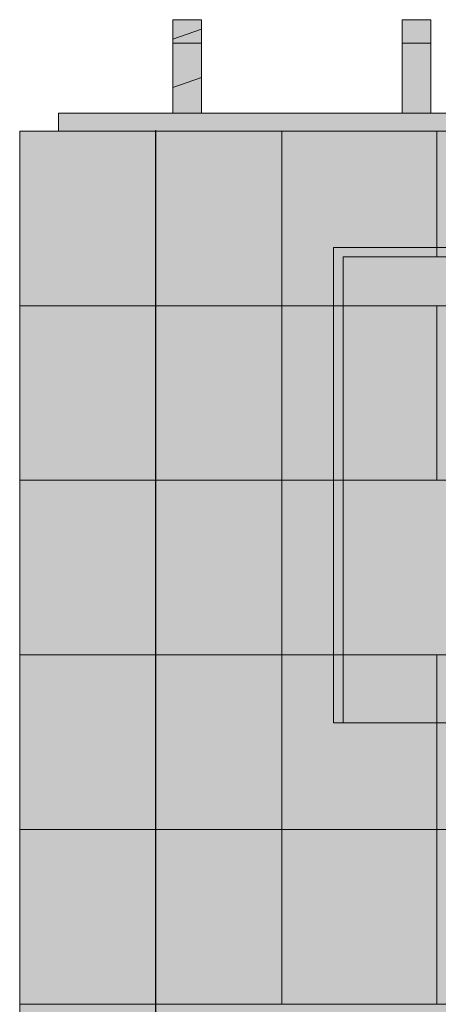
# Model space of a CAD drawing. Header units: millimetres. Extents: x 17 to 413, y 4 to 292.
# Tile 4 of 38: x 124 to 135, y 110 to 136. Entities that reach past the tile are written whole.
import ezdxf

# ---------------------------------------------------------------- set-up
doc = ezdxf.new("R2010")
doc.units = ezdxf.units.MM
for name, color, linetype in [('FILL-C_CFBB93', 7, 'Continuous'), ('FILL-C_D9C49A', 7, 'Continuous'), ('FILL-EPS', 7, 'Continuous'), ('FILL-LIGHT', 7, 'Continuous'), ('FILL-TIMBER', 7, 'Continuous'), ('LINE-C_2E8C94', 7, 'Continuous'), ('LINE-C_337880', 7, 'Continuous'), ('LINE-STEEL_GREY', 7, 'Continuous'), ('LINE-TIMBER_DK', 7, 'Continuous')]:
    doc.layers.add(name, color=color, linetype=linetype)

msp = doc.modelspace()

# ---------------------------------------------------------------- hatches: boundary and pattern name
at = {"layer": 'FILL-C_CFBB93', "true_color": 0xcfbb93}
h = msp.add_hatch(color=253, dxfattribs=at)
h.dxf.hatch_style = 1
h.paths.add_polyline_path([(127.767, 134.244), (127.767, 135.509), (128.517, 135.768), (128.517, 134.502)])
h = msp.add_hatch(color=253, dxfattribs=at)
h.dxf.hatch_style = 1
h.paths.add_polyline_path([(127.767, 135.509), (128.517, 135.768), (128.517, 134.502), (127.767, 134.244)])
at = {"layer": 'FILL-C_D9C49A', "true_color": 0xd9c49a}
h = msp.add_hatch(color=9, dxfattribs=at)
h.dxf.hatch_style = 1
h.paths.add_polyline_path([(127.767, 135.397), (127.767, 136.016), (128.517, 136.016), (128.517, 135.397)])
h = msp.add_hatch(color=9, dxfattribs=at)
h.dxf.hatch_style = 1
h.paths.add_polyline_path([(127.767, 136.016), (128.517, 136.016), (128.517, 135.397), (127.767, 135.397)])
h = msp.add_hatch(color=9, dxfattribs=at)
h.dxf.hatch_style = 1
h.paths.add_polyline_path([(133.767, 135.397), (133.767, 136.016), (134.517, 136.016), (134.517, 135.397)])
h = msp.add_hatch(color=9, dxfattribs=at)
h.dxf.hatch_style = 1
h.paths.add_polyline_path([(133.767, 136.016), (134.517, 136.016), (134.517, 135.397), (133.767, 135.397)])
at = {"layer": 'FILL-EPS', "true_color": 0xccffff}
h = msp.add_hatch(color=7, dxfattribs=at)
h.dxf.hatch_style = 1
h.paths.add_polyline_path([(123.755, 110.238), (123.755, 133.098), (127.311, 133.098), (127.313, 133.114), (127.314, 133.114), (127.314, 110.238), (127.311, 110.238), (123.755, 110.238)])
h = msp.add_hatch(color=7, dxfattribs=at)
h.dxf.hatch_style = 1
h.paths.add_polyline_path([(123.755, 133.098), (127.314, 133.098), (127.314, 110.238), (123.755, 110.238)])
h = msp.add_hatch(color=7, dxfattribs=at)
h.dxf.hatch_style = 1
h.paths.add_polyline_path([(123.755, 133.098), (127.311, 133.098), (127.311, 110.238), (123.755, 110.238)])
h = msp.add_hatch(color=7, dxfattribs=at)
h.dxf.hatch_style = 1
h.paths.add_polyline_path([(123.755, 110.238), (123.755, 133.098), (127.311, 133.098), (127.311, 110.238), (123.755, 110.238)])
h = msp.add_hatch(color=7, dxfattribs=at)
h.dxf.hatch_style = 1
h.paths.add_polyline_path([(123.755, 133.098), (127.311, 133.098), (127.314, 133.098), (127.314, 110.238), (127.314, 110.238), (127.314, 110.222), (127.313, 110.222), (127.311, 110.238), (123.755, 110.238)])
h = msp.add_hatch(color=7, dxfattribs=at)
h.dxf.hatch_style = 1
h.paths.add_polyline_path([(123.755, 110.238), (123.755, 133.098), (127.314, 133.098), (127.314, 110.238)])
h = msp.add_hatch(color=7, dxfattribs=at)
h.dxf.hatch_style = 1
h.paths.add_polyline_path([(127.298, 133.099), (127.298, 133.099), (127.298, 133.099), (127.298, 133.099), (127.298, 133.099), (127.298, 133.099), (127.298, 133.1), (127.314, 133.098)])
h = msp.add_hatch(color=7, dxfattribs=at)
h.dxf.hatch_style = 1
h.paths.add_polyline_path([(127.298, 133.099), (127.298, 133.099), (127.298, 133.099), (127.298, 133.099), (127.298, 133.099), (127.298, 133.099), (127.298, 133.099), (127.298, 133.099), (127.298, 133.099), (127.298, 133.1), (127.314, 133.098)])
h = msp.add_hatch(color=7, dxfattribs=at)
h.dxf.hatch_style = 1
h.paths.add_polyline_path([(127.314, 133.098), (198.686, 133.098), (198.686, 110.238), (127.314, 110.238)])
h.paths.add_polyline_path([(183.12, 129.805), (183.12, 119.132), (190.125, 119.132), (190.125, 129.805)], flags=0)
h.paths.add_polyline_path([(159.22, 129.805), (159.22, 117.608), (169.025, 117.608), (169.025, 129.805)], flags=0)
h.paths.add_polyline_path([(142.025, 129.805), (132.22, 129.805), (132.22, 117.608), (142.025, 117.608)], flags=0)
h = msp.add_hatch(color=7, dxfattribs=at)
h.dxf.hatch_style = 1
h.paths.add_polyline_path([(127.314, 110.238), (127.314, 133.098), (198.686, 133.098), (198.686, 110.238)])
h.paths.add_polyline_path([(190.375, 119.132), (190.375, 130.055), (182.87, 130.055), (182.87, 119.132)], flags=0)
h.paths.add_polyline_path([(158.97, 117.608), (169.275, 117.608), (169.275, 130.055), (158.97, 130.055)], flags=0)
h.paths.add_polyline_path([(142.275, 130.055), (131.97, 130.055), (131.97, 117.608), (142.275, 117.608)], flags=0)
h = msp.add_hatch(color=7, dxfattribs=at)
h.dxf.hatch_style = 1
h.paths.add_polyline_path([(127.314, 133.098), (198.686, 133.098), (198.686, 110.238), (127.314, 110.238)])
h.paths.add_polyline_path([(180.08, 130.055), (180.08, 117.608), (190.385, 117.608), (190.385, 130.055)], flags=0)
h.paths.add_polyline_path([(163.75, 130.055), (163.75, 117.608), (171.255, 117.608), (171.255, 130.055)], flags=0)
h.paths.add_polyline_path([(135.625, 130.055), (135.625, 117.608), (154.38, 117.608), (154.38, 130.055)], flags=0)
h = msp.add_hatch(color=7, dxfattribs=at)
h.dxf.hatch_style = 1
h.paths.add_polyline_path([(127.314, 133.098), (198.686, 133.098), (198.686, 110.238), (127.314, 110.238)])
h.paths.add_polyline_path([(190.135, 117.608), (190.135, 129.805), (180.33, 129.805), (180.33, 117.608)], flags=0)
h.paths.add_polyline_path([(164, 117.608), (171.005, 117.608), (171.005, 129.805), (164, 129.805)], flags=0)
h.paths.add_polyline_path([(154.13, 129.805), (135.875, 129.805), (135.875, 117.608), (154.13, 117.608)], flags=0)
h = msp.add_hatch(color=7, dxfattribs=at)
h.dxf.hatch_style = 1
h.paths.add_polyline_path([(131.97, 130.055), (142.275, 130.055), (142.275, 117.608), (142.025, 117.608), (142.025, 129.805), (132.22, 129.805), (132.22, 117.608), (131.97, 117.608)])
h = msp.add_hatch(color=7, dxfattribs=at)
h.dxf.hatch_style = 1
h.paths.add_polyline_path([(123.755, 82.806), (123.755, 110.238), (127.311, 110.238), (127.313, 110.254), (127.314, 110.254), (127.314, 82.806), (127.311, 82.806)])
h = msp.add_hatch(color=7, dxfattribs=at)
h.dxf.hatch_style = 1
h.paths.add_polyline_path([(123.755, 110.238), (127.314, 110.238), (127.314, 82.806), (123.755, 82.806)])
h = msp.add_hatch(color=7, dxfattribs=at)
h.dxf.hatch_style = 1
h.paths.add_polyline_path([(123.755, 110.238), (127.311, 110.238), (127.311, 82.806), (123.755, 82.806)])
h = msp.add_hatch(color=7, dxfattribs=at)
h.dxf.hatch_style = 1
h.paths.add_polyline_path([(123.755, 82.806), (123.755, 110.238), (127.311, 110.238), (127.311, 82.806)])
h = msp.add_hatch(color=7, dxfattribs=at)
h.dxf.hatch_style = 1
h.paths.add_polyline_path([(123.755, 110.238), (127.311, 110.238), (127.314, 110.238), (127.314, 82.806), (127.314, 82.806), (127.314, 82.79), (127.313, 82.79), (127.311, 82.806), (123.755, 82.806)])
h = msp.add_hatch(color=7, dxfattribs=at)
h.dxf.hatch_style = 1
h.paths.add_polyline_path([(123.755, 82.806), (123.755, 110.238), (127.314, 110.238), (127.314, 82.806)])
h = msp.add_hatch(color=7, dxfattribs=at)
h.dxf.hatch_style = 1
h.paths.add_polyline_path([(127.298, 110.24), (127.298, 110.24), (127.298, 110.24), (127.298, 110.24), (127.298, 110.24), (127.298, 110.24), (127.298, 110.24), (127.298, 110.241), (127.314, 110.238)])
h = msp.add_hatch(color=7, dxfattribs=at)
h.dxf.hatch_style = 1
h.paths.add_polyline_path([(127.298, 110.24), (127.298, 110.24), (127.298, 110.24), (127.298, 110.24), (127.298, 110.24), (127.298, 110.24), (127.298, 110.24), (127.314, 110.238), (127.298, 110.24)])
h = msp.add_hatch(color=7, dxfattribs=at)
h.dxf.hatch_style = 1
h.paths.add_polyline_path([(127.314, 110.238), (198.686, 110.238), (198.686, 82.806), (178.785, 82.806), (178.785, 103.897), (168.58, 103.897), (168.58, 82.806), (127.314, 82.806)])
h.paths.add_polyline_path([(185.37, 103.897), (185.37, 93.224), (192.375, 93.224), (192.375, 103.897)], flags=0)
h.paths.add_polyline_path([(134.745, 103.897), (134.745, 93.224), (153, 93.224), (153, 103.897)], flags=0)
h = msp.add_hatch(color=7, dxfattribs=at)
h.dxf.hatch_style = 1
h.paths.add_polyline_path([(127.314, 82.806), (127.314, 110.238), (198.686, 110.238), (198.686, 82.806), (179.035, 82.806), (179.035, 104.147), (168.33, 104.147), (168.33, 82.806)])
h.paths.add_polyline_path([(192.625, 104.147), (185.12, 104.147), (185.12, 93.224), (192.625, 93.224)], flags=0)
h.paths.add_polyline_path([(153.25, 104.147), (134.495, 104.147), (134.495, 93.224), (153.25, 93.224)], flags=0)
h = msp.add_hatch(color=7, dxfattribs=at)
h.dxf.hatch_style = 1
h.paths.add_polyline_path([(127.314, 110.238), (198.686, 110.238), (198.686, 82.806), (190.29, 82.806), (190.29, 104.147), (179.585, 104.147), (179.585, 82.806), (127.314, 82.806)])
h.paths.add_polyline_path([(163.75, 104.147), (163.75, 90.176), (171.255, 90.176), (171.255, 104.147)], flags=0)
h.paths.add_polyline_path([(135.625, 104.147), (135.625, 90.176), (154.38, 90.176), (154.38, 104.147)], flags=0)
h = msp.add_hatch(color=7, dxfattribs=at)
h.dxf.hatch_style = 1
h.paths.add_polyline_path([(127.314, 82.806), (127.314, 110.238), (198.686, 110.238), (198.686, 82.806), (190.04, 82.806), (190.04, 103.897), (179.835, 103.897), (179.835, 82.806)])
h.paths.add_polyline_path([(164, 90.176), (171.005, 90.176), (171.005, 103.897), (164, 103.897)], flags=0)
h.paths.add_polyline_path([(154.13, 103.897), (135.875, 103.897), (135.875, 90.176), (154.13, 90.176)], flags=0)
at = {"layer": 'FILL-LIGHT', "true_color": 0xd9d9d9}
h = msp.add_hatch(color=254, dxfattribs=at)
h.dxf.hatch_style = 1
h.paths.add_polyline_path([(124.771, 133.098), (124.771, 133.566), (201.229, 133.566), (201.229, 133.098)])
h = msp.add_hatch(color=254, dxfattribs=at)
h.dxf.hatch_style = 1
h.paths.add_polyline_path([(124.771, 133.566), (199.729, 133.566), (201.229, 133.566), (201.229, 133.098), (126.271, 133.098), (124.771, 133.098)])
h = msp.add_hatch(color=254, dxfattribs=at)
h.dxf.hatch_style = 1
h.paths.add_polyline_path([(124.771, 133.098), (124.771, 133.566), (126.271, 133.566), (201.229, 133.566), (201.229, 133.098), (199.729, 133.098)])
h = msp.add_hatch(color=254, dxfattribs=at)
h.dxf.hatch_style = 1
h.paths.add_polyline_path([(124.771, 133.098), (124.771, 133.566), (201.229, 133.566), (201.229, 133.098)])
at = {"layer": 'FILL-TIMBER', "true_color": 0xedd6a8}
h = msp.add_hatch(color=41, dxfattribs=at)
h.dxf.hatch_style = 1
h.paths.add_polyline_path([(127.767, 136.016), (128.517, 136.016), (128.517, 134.502), (127.767, 134.244)])
h = msp.add_hatch(color=41, dxfattribs=at)
h.dxf.hatch_style = 1
h.paths.add_polyline_path([(127.767, 136.016), (128.517, 136.016), (128.517, 135.768), (127.767, 135.509)])
h = msp.add_hatch(color=41, dxfattribs=at)
h.dxf.hatch_style = 1
h.paths.add_polyline_path([(127.767, 136.016), (128.517, 136.016), (128.517, 135.768), (127.767, 135.509)])
h = msp.add_hatch(color=41, dxfattribs=at)
h.dxf.hatch_style = 1
h.paths.add_polyline_path([(127.767, 136.016), (128.517, 136.016), (128.517, 134.502), (127.767, 134.244)])
h = msp.add_hatch(color=41, dxfattribs=at)
h.dxf.hatch_style = 1
h.paths.add_polyline_path([(127.767, 135.397), (128.517, 135.397), (128.517, 133.566), (127.767, 133.566)])
h = msp.add_hatch(color=41, dxfattribs=at)
h.dxf.hatch_style = 1
h.paths.add_polyline_path([(127.767, 133.566), (127.767, 135.397), (128.517, 135.397), (128.517, 133.566)])
h = msp.add_hatch(color=41, dxfattribs=at)
h.dxf.hatch_style = 1
h.paths.add_polyline_path([(133.767, 135.397), (134.517, 135.397), (134.517, 133.566), (133.767, 133.566)])
h = msp.add_hatch(color=41, dxfattribs=at)
h.dxf.hatch_style = 1
h.paths.add_polyline_path([(133.767, 133.566), (133.767, 135.397), (134.517, 135.397), (134.517, 133.566)])

# ---------------------------------------------------------------- linework, layer by layer
at = {"layer": 'LINE-C_2E8C94', "lineweight": 5}
for points in [[(123.755, 110.238), (123.755, 133.098), (127.311, 133.098), (127.313, 133.114), (127.313, 133.114), (127.313, 133.114), (127.314, 133.114), (127.314, 110.238), (127.311, 110.238), (123.755, 110.238), (123.755, 110.238)], [(123.755, 133.098), (123.755, 133.098), (123.755, 133.098), (127.314, 133.098), (127.314, 110.238), (123.755, 110.238), (123.755, 133.098)], [(123.755, 133.098), (127.311, 133.098), (127.311, 110.238), (127.311, 110.238), (127.311, 110.238), (123.755, 110.238)], [(123.755, 110.238), (123.755, 133.098), (127.311, 133.098), (127.311, 110.238), (123.755, 110.238), (123.755, 110.238)], [(123.755, 133.098), (127.311, 133.098), (127.314, 133.098), (127.314, 110.238), (127.314, 110.238), (127.314, 110.238), (127.314, 110.222), (127.313, 110.222), (127.313, 110.222), (127.313, 110.222), (127.311, 110.238), (123.755, 110.238)], [(123.755, 110.238), (123.755, 133.098), (127.314, 133.098), (127.314, 133.098), (127.314, 133.098), (127.314, 133.098), (127.314, 110.238), (123.755, 110.238)], [(127.298, 133.099), (127.298, 133.099), (127.298, 133.099), (127.298, 133.099), (127.298, 133.099), (127.298, 133.099), (127.298, 133.099), (127.298, 133.1), (127.314, 133.098)], [(127.298, 133.099), (127.298, 133.099), (127.298, 133.099), (127.298, 133.099), (127.298, 133.099), (127.298, 133.099), (127.298, 133.099), (127.298, 133.099), (127.298, 133.099), (127.298, 133.1), (127.314, 133.098)], [(127.314, 133.098), (198.686, 133.098), (198.686, 110.238), (127.314, 110.238)], [(127.314, 110.238), (127.314, 133.098), (198.686, 133.098), (198.686, 110.238)], [(127.314, 133.098), (198.686, 133.098), (198.686, 110.238), (127.314, 110.238)], [(127.314, 133.098), (198.686, 133.098), (198.686, 110.238), (127.314, 110.238)], [(131.97, 130.055), (142.275, 130.055), (142.275, 117.608), (142.025, 117.608), (142.025, 129.805), (132.22, 129.805), (132.22, 117.608), (131.97, 117.608)], [(142.275, 130.055), (131.97, 130.055), (131.97, 117.608), (142.275, 117.608)], [(142.025, 129.805), (132.22, 129.805), (132.22, 117.608), (142.025, 117.608)], [(123.755, 82.806), (123.755, 82.806), (123.755, 82.806), (123.755, 110.238), (127.311, 110.238), (127.313, 110.254), (127.314, 110.254), (127.314, 82.806), (127.311, 82.806), (127.311, 82.806)], [(123.755, 110.238), (123.755, 110.238), (123.755, 110.238), (127.314, 110.238), (127.314, 82.806), (127.314, 82.806), (123.755, 82.806)], [(123.755, 110.238), (123.755, 110.238), (127.311, 110.238), (127.311, 82.806), (123.755, 82.806)], [(123.755, 82.806), (123.755, 82.806), (123.755, 82.806), (123.755, 110.238), (127.311, 110.238), (127.311, 110.238), (127.311, 110.238), (127.311, 82.806)], [(123.755, 110.238), (123.755, 110.238), (127.311, 110.238), (127.311, 110.238), (127.314, 110.238), (127.314, 82.806), (127.314, 82.806), (127.314, 82.806), (127.314, 82.79), (127.313, 82.79), (127.311, 82.806), (123.755, 82.806)], [(123.755, 82.806), (123.755, 110.238), (127.314, 110.238), (127.314, 110.238), (127.314, 110.238), (127.314, 82.806)], [(127.298, 110.24), (127.298, 110.24), (127.298, 110.24), (127.298, 110.24), (127.298, 110.24), (127.298, 110.24), (127.298, 110.24), (127.298, 110.241), (127.314, 110.238)], [(127.298, 110.24), (127.298, 110.24), (127.298, 110.24), (127.298, 110.24), (127.298, 110.24), (127.298, 110.24), (127.298, 110.24), (127.314, 110.238), (127.298, 110.24)], [(127.314, 110.238), (198.686, 110.238), (198.686, 82.806), (178.785, 82.806), (178.785, 103.897), (168.58, 103.897), (168.58, 82.806), (127.314, 82.806)], [(127.314, 82.806), (127.314, 110.238), (198.686, 110.238), (198.686, 82.806), (179.035, 82.806), (179.035, 104.147), (168.33, 104.147), (168.33, 82.806)], [(127.314, 110.238), (198.686, 110.238), (198.686, 82.806), (190.29, 82.806), (190.29, 104.147), (179.585, 104.147), (179.585, 82.806), (127.314, 82.806)], [(127.314, 82.806), (127.314, 110.238), (198.686, 110.238), (198.686, 82.806), (190.04, 82.806), (190.04, 103.897), (179.835, 103.897), (179.835, 82.806)]]:
    msp.add_lwpolyline(points, close=True, dxfattribs=at)
at = {"layer": 'LINE-C_337880', "lineweight": 5}
for p, q in [((130.613, 128.526), (130.613, 133.088)), ((130.613, 128.526), (130.613, 133.088)), ((134.677, 129.815), (134.677, 133.088)), ((134.677, 130.065), (134.677, 133.088)), ((134.677, 129.815), (134.677, 130.045)), ((123.765, 128.526), (127.303, 128.526)), ((123.765, 128.526), (127.303, 128.526)), ((123.765, 128.526), (127.301, 128.526)), ((123.765, 128.526), (127.301, 128.526)), ((123.765, 128.526), (127.303, 128.526)), ((123.765, 128.526), (127.303, 128.526)), ((127.323, 128.526), (130.613, 128.526)), ((127.323, 128.526), (130.613, 128.526)), ((127.323, 128.526), (130.613, 128.526)), ((127.323, 128.526), (130.613, 128.526)), ((130.613, 123.954), (130.613, 128.526)), ((130.613, 128.526), (132.21, 128.526)), ((130.613, 123.954), (130.613, 128.526)), ((130.613, 128.526), (131.96, 128.526)), ((130.613, 128.526), (134.677, 128.526)), ((130.613, 128.526), (134.677, 128.526)), ((131.98, 128.526), (132.21, 128.526)), ((134.677, 123.954), (134.677, 128.526)), ((134.677, 128.526), (135.615, 128.526)), ((134.677, 123.954), (134.677, 128.526)), ((134.677, 128.526), (135.865, 128.526)), ((123.765, 123.954), (127.303, 123.954)), ((123.765, 123.954), (127.303, 123.954)), ((123.765, 123.954), (127.301, 123.954)), ((123.765, 123.954), (127.301, 123.954)), ((123.765, 123.954), (127.303, 123.954)), ((123.765, 123.954), (127.303, 123.954)), ((127.323, 123.954), (130.613, 123.954)), ((127.323, 123.954), (130.613, 123.954)), ((127.323, 123.954), (130.613, 123.954)), ((127.323, 123.954), (130.613, 123.954)), ((130.613, 123.954), (132.21, 123.954)), ((130.613, 123.954), (131.96, 123.954)), ((130.613, 119.382), (130.613, 123.954)), ((130.613, 123.954), (134.677, 123.954)), ((130.613, 119.382), (130.613, 123.954)), ((130.613, 123.954), (134.677, 123.954)), ((131.98, 123.954), (132.21, 123.954)), ((134.677, 123.954), (135.615, 123.954)), ((134.677, 123.954), (135.865, 123.954)), ((123.765, 119.382), (127.303, 119.382)), ((123.765, 119.382), (127.303, 119.382)), ((123.765, 119.382), (127.301, 119.382)), ((123.765, 119.382), (127.301, 119.382)), ((123.765, 119.382), (127.303, 119.382)), ((123.765, 119.382), (127.303, 119.382)), ((127.323, 119.382), (130.613, 119.382)), ((127.323, 119.382), (130.613, 119.382)), ((127.323, 119.382), (130.613, 119.382)), ((127.323, 119.382), (130.613, 119.382)), ((130.613, 114.81), (130.613, 119.382)), ((130.613, 119.382), (132.21, 119.382)), ((130.613, 114.81), (130.613, 119.382)), ((130.613, 119.382), (131.96, 119.382)), ((130.613, 119.382), (134.677, 119.382)), ((130.613, 119.382), (134.677, 119.382)), ((131.98, 119.382), (132.21, 119.382)), ((134.677, 114.81), (134.677, 119.382)), ((134.677, 119.382), (135.615, 119.382)), ((134.677, 114.81), (134.677, 119.382)), ((134.677, 119.382), (135.865, 119.382)), ((123.765, 114.81), (127.303, 114.81)), ((123.765, 114.81), (127.303, 114.81)), ((123.765, 114.81), (127.301, 114.81)), ((123.765, 114.81), (127.301, 114.81)), ((123.765, 114.81), (127.303, 114.81)), ((123.765, 114.81), (127.303, 114.81)), ((127.323, 114.81), (130.613, 114.81)), ((127.323, 114.81), (130.613, 114.81)), ((127.323, 114.81), (130.613, 114.81)), ((127.323, 114.81), (130.613, 114.81)), ((130.613, 114.81), (134.677, 114.81)), ((130.613, 114.81), (134.677, 114.81)), ((130.613, 110.248), (130.613, 114.81)), ((130.613, 114.81), (134.677, 114.81)), ((130.613, 110.248), (130.613, 114.81)), ((130.613, 114.81), (134.677, 114.81)), ((134.677, 110.248), (134.677, 114.81)), ((134.677, 114.81), (154.997, 114.81)), ((134.677, 110.248), (134.677, 114.81)), ((134.677, 114.81), (154.997, 114.81)), ((134.677, 114.81), (146.571, 114.81)), ((134.677, 114.81), (146.571, 114.81))]:
    msp.add_line(p, q, dxfattribs=at)
at = {"layer": 'LINE-STEEL_GREY', "lineweight": 5}
for points in [[(124.771, 133.098), (124.771, 133.566), (201.229, 133.566), (201.229, 133.098)], [(124.771, 133.566), (124.771, 133.566), (199.729, 133.566), (199.729, 133.566), (201.229, 133.566), (201.229, 133.566), (201.229, 133.098), (126.271, 133.098), (126.271, 133.098), (124.771, 133.098), (124.771, 133.098)], [(124.771, 133.098), (124.771, 133.566), (126.271, 133.566), (126.271, 133.566), (201.229, 133.566), (201.229, 133.098), (199.729, 133.098), (199.729, 133.098), (124.771, 133.098)], [(124.771, 133.098), (124.771, 133.566), (201.229, 133.566), (201.229, 133.566), (201.229, 133.098), (124.771, 133.098)]]:
    msp.add_lwpolyline(points, close=True, dxfattribs=at)
at = {"layer": 'LINE-TIMBER_DK', "lineweight": 5}
for points in [[(127.767, 135.397), (127.767, 136.016), (128.517, 136.016), (128.517, 135.397)], [(127.767, 136.016), (127.767, 136.016), (128.517, 136.016), (128.517, 134.502), (128.517, 134.502), (128.517, 134.502), (128.517, 134.502), (127.767, 134.244)], [(127.767, 136.016), (127.767, 136.016), (128.517, 136.016), (128.517, 135.768), (128.517, 135.768), (128.517, 135.768), (128.517, 135.768), (127.767, 135.509)], [(127.767, 136.016), (127.767, 136.016), (128.517, 136.016), (128.517, 135.768), (128.517, 135.768), (128.517, 135.768), (128.517, 135.768), (127.767, 135.509)], [(127.767, 136.016), (127.767, 136.016), (128.517, 136.016), (128.517, 134.502), (128.517, 134.502), (128.517, 134.502), (128.517, 134.502), (127.767, 134.244)], [(127.767, 136.016), (128.517, 136.016), (128.517, 135.397), (127.767, 135.397)], [(133.767, 135.397), (133.767, 136.016), (134.517, 136.016), (134.517, 135.397)], [(133.767, 136.016), (134.517, 136.016), (134.517, 135.397), (133.767, 135.397)], [(127.767, 134.244), (127.767, 135.509), (128.517, 135.768), (128.517, 134.502)], [(127.767, 135.509), (128.517, 135.768), (128.517, 134.502), (127.767, 134.244)], [(127.767, 135.397), (128.517, 135.397), (128.517, 133.566), (127.767, 133.566)], [(127.767, 133.566), (127.767, 135.397), (128.517, 135.397), (128.517, 133.566)], [(133.767, 135.397), (134.517, 135.397), (134.517, 133.566), (133.767, 133.566)], [(133.767, 133.566), (133.767, 135.397), (134.517, 135.397), (134.517, 133.566)]]:
    msp.add_lwpolyline(points, close=True, dxfattribs=at)

doc.saveas('drawing.dxf')
